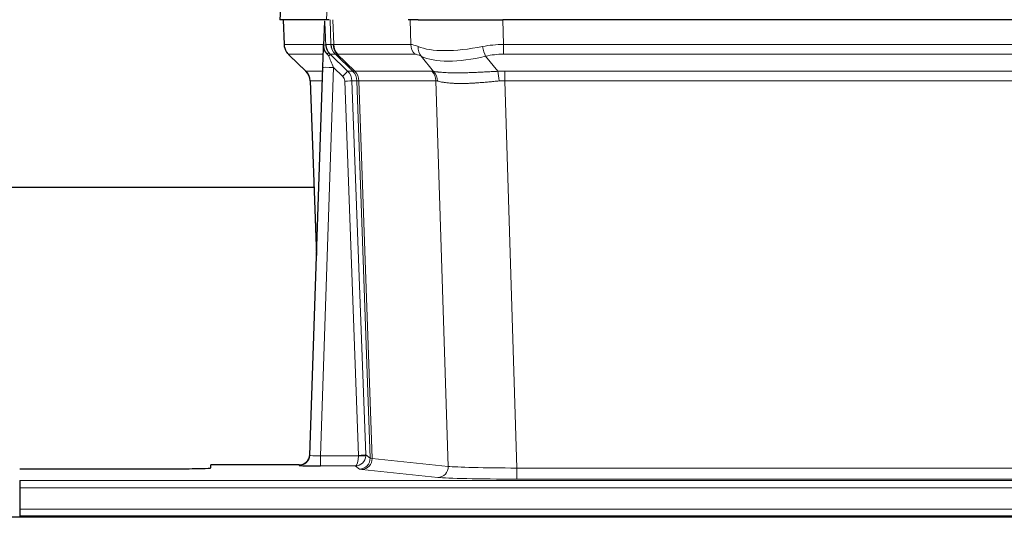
# Model space of a CAD drawing. Header units: millimetres. Extents: x 0 to 29700, y -16 to 21000.
# Tile 168 of 256: x 6038 to 6316, y 18571 to 18711. Entities that reach past the tile are written whole.
import ezdxf

# ---------------------------------------------------------------- set-up
doc = ezdxf.new("R2010")
doc.units = ezdxf.units.MM
doc.layers.add('1', color=7, linetype='Continuous', true_color=0xffffff)

msp = doc.modelspace()

# ---------------------------------------------------------------- linework, layer by layer
at = {"layer": '1', "color": 2, "linetype": 'Continuous', "lineweight": 25}
for p, q in [((6111.855, 18718.357), (6111.475, 18711.198)), ((6124.609, 18711.198), (6111.491, 18711.198)), ((6112.415, 18711.198), (6112.664, 18704.188)), ((6125.393, 18711.198), (6124.609, 18711.198)), ((6150.543, 18711.198), (6147.648, 18711.198)), ((6150.543, 18711.198), (6174.402, 18711.198)), ((6389.625, 18711.198), (6174.402, 18711.198)), ((6124.029, 18710.767), (6123.802, 18704.037)), ((6123.802, 18704.037), (6123.8, 18703.987)), ((6114.077, 18701.183), (6118.865, 18696.625)), ((6119.904, 18588.343), (6123.592, 18697.72)), ((6120.025, 18693.969), (6121.804, 18644.695)), ((6121.072, 18663.819), (5952.906, 18663.819)), ((6119.896, 18588.209), (6119.904, 18588.343)), ((6038.013, 18584.497), (6082.013, 18584.497)), ((6116.916, 18585.577), (6092.013, 18585.577)), ((6092.013, 18584.759), (6092.013, 18585.577)), ((6038.013, 18581.223), (6038.013, 18579.154)), ((6038.013, 18579.154), (6038.013, 18573.128)), ((6038.013, 18573.128), (6038.013, 18571.198)), ((6522.513, 18570.803), (5545.513, 18570.803)), ((6038.013, 18571.198), (6038.013, 18570.803)), ((6038.013, 18571.198), (6526.013, 18571.198))]:
    msp.add_line(p, q, dxfattribs=at)
at = {"layer": '1', "color": 4, "linetype": 'Continuous', "lineweight": 13}
for p, q in [((6111.872, 18718.355), (6111.491, 18711.198)), ((6124.609, 18711.198), (6124.982, 18718.355)), ((6112.432, 18711.198), (6112.68, 18704.204)), ((6125.878, 18704.204), (6125.635, 18711.198)), ((6126.42, 18711.198), (6126.663, 18704.204)), ((6148.41, 18704.204), (6148.22, 18711.198)), ((6174.402, 18711.198), (6174.592, 18704.204)), ((6112.68, 18704.204), (6123.807, 18704.204)), ((6124.417, 18704.204), (6125.878, 18704.204)), ((6126.663, 18704.204), (6148.41, 18704.204)), ((6174.592, 18701.466), (6174.592, 18704.204)), ((6174.592, 18704.204), (6389.434, 18704.204)), ((6123.718, 18701.466), (6113.898, 18701.466)), ((6113.993, 18701.274), (6118.806, 18696.693)), ((6127.096, 18701.466), (6125.661, 18701.466)), ((6125.661, 18701.466), (6130.589, 18696.716)), ((6132.026, 18696.71), (6127.134, 18701.454)), ((6127.68, 18701.454), (6132.625, 18696.658)), ((6149.593, 18701.466), (6127.846, 18701.466)), ((6154.863, 18696.59), (6151.37, 18700.908)), ((6169.568, 18700.908), (6173.022, 18696.639)), ((6389.434, 18701.466), (6174.592, 18701.466)), ((6126.591, 18697.723), (6122.897, 18588.182)), ((6129.2, 18695.208), (6126.591, 18697.723)), ((6118.819, 18696.716), (6123.559, 18696.716)), ((6130.589, 18696.716), (6132, 18696.716)), ((6132.625, 18696.658), (6154.36, 18696.658)), ((6174.934, 18693.978), (6174.934, 18696.716)), ((6174.934, 18696.716), (6389.092, 18696.716)), ((6123.466, 18693.981), (6120.037, 18693.981)), ((6120.037, 18693.981), (6121.81, 18644.868)), ((6133.703, 18588.278), (6129.812, 18693.841)), ((6131.809, 18693.981), (6135.7, 18588.419)), ((6133.219, 18693.981), (6131.809, 18693.981)), ((6136.929, 18587.522), (6133.219, 18693.981)), ((6133.802, 18693.937), (6137.514, 18587.408)), ((6155.542, 18693.937), (6133.808, 18693.937)), ((6159, 18585.161), (6155.542, 18693.937)), ((6174.934, 18693.978), (6178.408, 18584.692)), ((6389.092, 18693.978), (6174.934, 18693.978)), ((6122.897, 18588.182), (6133.702, 18588.182)), ((6122.897, 18588.182), (6122.897, 18585.288)), ((6135.7, 18588.419), (6136.929, 18587.522)), ((6137.514, 18587.408), (6159, 18585.161)), ((6116.906, 18585.445), (6116.916, 18585.577)), ((6122.897, 18585.288), (6132.739, 18585.288)), ((6133.933, 18584.416), (6132.739, 18585.288)), ((6156.091, 18582.044), (6134.606, 18584.291)), ((6178.408, 18584.692), (6178.408, 18581.589)), ((6178.408, 18584.692), (6385.618, 18584.692)), ((6038.013, 18581.223), (6526.013, 18581.223)), ((6385.618, 18581.589), (6178.408, 18581.589)), ((6038.013, 18579.154), (6526.013, 18579.154)), ((6038.013, 18573.128), (6526.013, 18573.128))]:
    msp.add_line(p, q, dxfattribs=at)
for centre, major_axis, ratio, start_param, end_param in [((6116.675, 18704.344), (0, 4), 0.9993908, 1.6057029, 2.3736478), ((6122.419, 18704.134), (-1.999, -0.077), 0.1036431, 2.3309857, 3.1065184), ((6129.873, 18704.344), (0, 4), 0.9993908, 1.6057029, 2.3736478), ((6153.673, 18681.344), (-27.808, 22.856), 0.0163197, 6.2307104, 6.2626907), ((6129.911, 18704.332), (1.703, 3.619), 0.9971774, 2.0444506, 2.8128075), ((6152.522, 18714.433), (26.658, 10.191), 0.0473724, 3.1922144, 3.3375655), ((6153.673, 18681.344), (-27.661, 22.629), 0.1172121, 6.1415193, 6.1734995), ((6130.376, 18704.332), (-0.603, 3.954), 0.9772749, 1.4578558, 2.2262127), ((6130.542, 18704.344), (0, 4), 0.9702957, 1.6057029, 2.3736478), ((6152.289, 18704.344), (0, 4), 0.9702957, 1.6057029, 2.3736478), ((6175.242, 18681.344), (-27.492, 22.639), 0.1155218, 5.9182109, 6.1390417), ((6154.066, 18703.785), (1.736, 3.604), 0.8689501, 2.008197, 2.795133), ((6174.339, 18714.433), (26.677, 8.186), 0.3267204, 3.5164364, 4.4002733), ((6175.242, 18681.344), (-26.983, 1.545), 0.8452785, 4.7847941, 5.0056249), ((6169.568, 18703.785), (-0.881, 3.902), 0.2224052, 1.5615969, 2.3485329), ((6137.713, 18678.466), (-23.826, 22.996), 0.016839, 6.265741, 6.3949638), ((6123.686, 18700.682), (-1.583, -1.222), 0.0276319, 2.3426468, 3.1139303), ((6124.273, 18700.027), (-1.388, -1.44), 0.0242285, 2.3413968, 3.1173399), ((6126.591, 18697.793), (-1.856, 4.567), 0.0053314, 0.7881854, 1.5839148), ((6128.438, 18704.344), (-3.533, 1.889), 0.9978056, 1.1483151, 1.2948154), ((6150.896, 18678.466), (-23.81, 22.996), 0.0168486, 6.2337621, 6.2657424), ((6152.522, 18714.433), (25.449, 12.923), 0.0600246, 3.1865743, 3.3319254), ((6150.977, 18678.466), (-23.636, 22.829), 0.1185166, 6.1610865, 6.1930668), ((6172.546, 18678.466), (-23.46, 22.829), 0.1194803, 5.9401815, 6.1610123), ((6174.339, 18714.433), (25.873, 10.634), 0.4068526, 3.4799804, 4.3638173), ((6175.242, 18678.466), (-16.721, 16.271), 0.9721633, 5.4982631, 5.7190939), ((6126.591, 18697.619), (2.998, -0.101), 0.0348797, 1.5719726, 3.1427689), ((6143.687, 18672.699), (-24.879, 24.014), 0.016827, 6.2657537, 6.3097783), ((6116.042, 18693.839), (0, -4), 0.9993908, 1.606401, 2.3736478), ((6129.2, 18695.278), (-1.388, -1.44), 0.0242285, 1.5456675, 3.1173399), ((6127.812, 18693.769), (-1.703, 1.052), 0.998638, 3.7311374, 4.4983841), ((6127.812, 18693.839), (-2.83, 2.828), 0.9993905, 3.9625957, 4.7298424), ((6129.224, 18693.839), (0, -4), 0.9993908, 1.606401, 2.3736478), ((6156.837, 18672.699), (-24.848, 24.014), 0.016851, 6.2432975, 6.2657508), ((6129.249, 18693.833), (-1.442, -3.731), 0.998056, 1.9750302, 2.7420583), ((6129.924, 18693.78), (-0.019, -4), 0.9702844, 1.6145674, 2.378208), ((6129.929, 18693.78), (0, -4), 0.9702957, 1.6100662, 2.3736478), ((6151.664, 18693.78), (0, -4), 0.9702957, 1.6100662, 2.3736478), ((6178.425, 18672.549), (-24.592, 23.931), 0.1189226, 6.0865623, 6.1615802), ((6152.167, 18693.713), (-0.926, -3.891), 0.9457602, 1.8333412, 2.5978993), ((6175.724, 18672.716), (-17.528, 16.98), 0.9676454, 5.498341, 5.5781885), ((6173.022, 18693.762), (0.32, -3.987), 0.0824896, 1.6016287, 2.3703401), ((6129.812, 18693.91), (-1.999, -0.074), 0.0348758, 1.5695108, 3.106687), ((6154.061, 18669.822), (-20.849, 24.157), 0.0182437, 6.2485253, 6.2709785), ((6175.729, 18669.671), (-20.559, 24.143), 0.1188179, 6.1116391, 6.1866571), ((6175.724, 18669.838), (-2.819, 24.028), 0.8253155, 6.181394, 6.2612416), ((6116.906, 18588.444), (-2.991, 0.235), 0.9996552, 1.6492063, 3.1415821), ((6122.909, 18588.444), (3.005, 0.103), 0.0869619, 3.134501, 4.7052973), ((6132.739, 18588.287), (0.028, 3), 0.3214645, 3.1707908, 4.6805006), ((6132.739, 18588.287), (0.98, 2.84), 0.9849493, 3.4786225, 4.9883323), ((6132.703, 18588.243), (-0.606, 0.798), 0.9977276, 4.0034756, 4.0992411), ((6133.702, 18588.252), (1.997, -0.118), 0.0348391, 4.7144422, 6.2458161), ((6133.703, 18588.348), (1.999, 0.074), 0.0348758, 4.7111034, 6.2482796), ((6133.933, 18587.415), (-1.769, -2.423), 0.9990158, 0.6312732, 2.2367485), ((6134.606, 18587.29), (-0.312, -2.984), 0.969741, 0.1074293, 1.71115), ((6132.703, 18588.313), (-0.383, 2.976), 0.9995817, 4.5240335, 4.619799), ((6156.932, 18587.436), (-20.016, 0.105), 0.0266879, 0.0359631, 0.2452873), ((6156.932, 18584.437), (-23.014, 0), 0.0261612, 0.0358052, 0.2451294), ((6156.091, 18585.043), (-0.312, -2.984), 0.969741, 0.1074293, 1.71115), ((6178.415, 18585.19), (-20.013, 0.095), 0.0248544, 0.2452138, 1.5705958), ((6178.415, 18582.191), (23.012, 0), 0.0261647, 3.3867297, 4.7121117)]:
    msp.add_ellipse(centre, major_axis=major_axis, ratio=ratio, start_param=start_param, end_param=end_param, dxfattribs=at)
at = {"layer": '1', "color": 2, "linetype": 'Continuous', "lineweight": 25}
for centre, major_axis, ratio, start_param, end_param in [((6123.592, 18697.894), (0.227, 6.726), 0.0008736, 4.686473, 5.8457525), ((6116.029, 18693.816), (3.886, 0.947), 0.998973, 6.0801535, 6.8477658), ((6140.91, 18669.822), (-20.882, 24.158), 0.0154016, 6.2674704, 6.311495), ((6116.916, 18588.581), (0.15, 3), 0.998739, 3.1914798, 4.7286497), ((6082.013, 18584.759), (-10, 0), 0.0261859, 1.5707963, 3.1415927), ((6122.909, 18585.445), (6.003, 0), 0.0262109, 3.1395311, 4.7103274)]:
    msp.add_ellipse(centre, major_axis=major_axis, ratio=ratio, start_param=start_param, end_param=end_param, dxfattribs=at)
msp.add_open_spline([(6124.029, 18710.767), (6124.066, 18710.771), (6124.124, 18710.778), (6124.149, 18710.786), (6124.153, 18710.79)], degree=3, dxfattribs=at)
at = {"layer": '1', "color": 4, "linetype": 'Continuous', "lineweight": 13}
for points, knots in [([(6124.153, 18710.79), (6124.159, 18710.654), (6124.164, 18710.519), (6124.176, 18710.247), (6124.182, 18710.111), (6124.199, 18709.703), (6124.21, 18709.43), (6124.232, 18708.883), (6124.243, 18708.609), (6124.265, 18708.061), (6124.276, 18707.786), (6124.298, 18707.236), (6124.309, 18706.961), (6124.331, 18706.41), (6124.342, 18706.135), (6124.374, 18705.308), (6124.395, 18704.756), (6124.417, 18704.204)], [0, 0, 0, 0, 0.0625, 0.0625, 0.125, 0.125, 0.25, 0.25, 0.375, 0.375, 0.5, 0.5, 0.625, 0.625, 0.75, 0.75, 1, 1, 1, 1]), ([(6154.863, 18696.59), (6155.009, 18696.57), (6155.173, 18696.547), (6155.537, 18696.501), (6155.738, 18696.477), (6156.012, 18696.447), (6156.068, 18696.441), (6156.183, 18696.429), (6156.241, 18696.423), (6156.419, 18696.405), (6156.541, 18696.394), (6156.921, 18696.36), (6157.19, 18696.338), (6157.761, 18696.299), (6158.062, 18696.281), (6158.696, 18696.249), (6159.03, 18696.236), (6159.554, 18696.22), (6159.733, 18696.215), (6160.008, 18696.209), (6160.101, 18696.207), (6160.241, 18696.205), (6160.288, 18696.204), (6160.383, 18696.202), (6160.81, 18696.196), (6161.251, 18696.194), (6162.058, 18696.196), (6162.887, 18696.204), (6163.759, 18696.224), (6164.654, 18696.249), (6165.112, 18696.264), (6165.698, 18696.287), (6165.816, 18696.291), (6166.054, 18696.301), (6166.173, 18696.306), (6166.533, 18696.321), (6166.773, 18696.331), (6167.498, 18696.364), (6167.986, 18696.388), (6168.97, 18696.437), (6169.466, 18696.463), (6170.467, 18696.515), (6170.972, 18696.541), (6171.99, 18696.592), (6172.504, 18696.616), (6173.022, 18696.639)], [0, 0, 0, 0, 0.0625, 0.0625, 0.125, 0.125, 0.140625, 0.140625, 0.15625, 0.15625, 0.1875, 0.1875, 0.25, 0.25, 0.3125, 0.3125, 0.375, 0.375, 0.40625, 0.40625, 0.421875, 0.421875, 0.4296875, 0.4296875, 0.4375, 0.5, 0.5, 0.5625, 0.625, 0.625, 0.6875, 0.6875, 0.703125, 0.703125, 0.71875, 0.71875, 0.75, 0.75, 0.8125, 0.8125, 0.875, 0.875, 0.9375, 0.9375, 1, 1, 1, 1]), ([(6133.802, 18693.937), (6133.651, 18693.937), (6133.528, 18693.939), (6133.341, 18693.953), (6133.276, 18693.963), (6133.239, 18693.977)], [0, 0, 0, 0, 0.5, 0.5, 1, 1, 1, 1]), ([(6173.341, 18693.911), (6172.852, 18693.867), (6172.368, 18693.822), (6171.408, 18693.733), (6170.933, 18693.689), (6169.99, 18693.603), (6169.524, 18693.562), (6168.598, 18693.485), (6168.14, 18693.448), (6167.458, 18693.398), (6167.232, 18693.382), (6166.895, 18693.359), (6166.782, 18693.352), (6166.559, 18693.338), (6166.448, 18693.331), (6165.897, 18693.298), (6165.466, 18693.276), (6164.622, 18693.239), (6163.798, 18693.211), (6163.012, 18693.201), (6162.245, 18693.199), (6161.872, 18693.203), (6161.463, 18693.213), (6161.417, 18693.214), (6161.327, 18693.216), (6161.282, 18693.217), (6161.148, 18693.221), (6160.882, 18693.23), (6160.624, 18693.241), (6160.119, 18693.267), (6159.797, 18693.288), (6159.18, 18693.338), (6158.886, 18693.366), (6158.326, 18693.43), (6158.059, 18693.465), (6157.681, 18693.521), (6157.559, 18693.54), (6157.381, 18693.57), (6157.322, 18693.58), (6157.207, 18693.601), (6157.15, 18693.611), (6156.873, 18693.663), (6156.667, 18693.706), (6156.289, 18693.792), (6156.117, 18693.835), (6155.961, 18693.877)], [0, 0, 0, 0, 0.0625, 0.0625, 0.125, 0.125, 0.1875, 0.1875, 0.25, 0.25, 0.28125, 0.28125, 0.296875, 0.296875, 0.3125, 0.3125, 0.375, 0.375, 0.4375, 0.5, 0.5, 0.5625, 0.5625, 0.5703125, 0.5703125, 0.578125, 0.578125, 0.59375, 0.625, 0.625, 0.6875, 0.6875, 0.75, 0.75, 0.8125, 0.8125, 0.84375, 0.84375, 0.859375, 0.859375, 0.875, 0.875, 0.9375, 0.9375, 1, 1, 1, 1])]:
    msp.add_open_spline(points, degree=3, knots=knots, dxfattribs=at)
at = {"layer": '1', "color": 2, "linetype": 'Continuous', "lineweight": 25}
for points, knots in [([(6112.676, 18704.152), (6112.674, 18704.12), (6112.652, 18703.792), (6112.8, 18703.229), (6113.04, 18702.586), (6113.283, 18702.159), (6113.456, 18701.905), (6113.555, 18701.769), (6113.596, 18701.718)], [0, 0, 0, 0, 0.0267984, 0.2769207, 0.4859555, 0.6569382, 0.8419831, 1, 1, 1, 1]), ([(6123.8, 18703.987), (6123.796, 18703.867), (6123.799, 18703.629), (6123.824, 18703.395), (6123.852, 18703.222), (6123.863, 18703.165), (6123.881, 18703.079), (6123.888, 18703.05), (6123.902, 18702.994), (6123.909, 18702.965), (6123.948, 18702.826), (6123.985, 18702.717), (6124.071, 18702.507), (6124.12, 18702.405), (6124.189, 18702.282), (6124.203, 18702.258), (6124.232, 18702.209), (6124.247, 18702.185), (6124.294, 18702.113), (6124.326, 18702.067), (6124.393, 18701.976), (6124.428, 18701.932), (6124.5, 18701.845), (6124.538, 18701.803), (6124.596, 18701.74), (6124.615, 18701.719), (6124.655, 18701.677), (6124.675, 18701.656), (6124.715, 18701.614), (6124.735, 18701.593), (6124.775, 18701.549), (6124.795, 18701.527), (6124.815, 18701.503)], [0, 0, 0, 0, 0.125, 0.25, 0.25, 0.3125, 0.3125, 0.34375, 0.34375, 0.375, 0.375, 0.5, 0.5, 0.625, 0.625, 0.65625, 0.65625, 0.6875, 0.6875, 0.75, 0.75, 0.8125, 0.8125, 0.875, 0.875, 0.90625, 0.90625, 0.9375, 0.9375, 0.96875, 0.96875, 1, 1, 1, 1]), ([(6124.417, 18704.204), (6124.419, 18704.15), (6124.422, 18704.096), (6124.431, 18703.989), (6124.436, 18703.937), (6124.456, 18703.78), (6124.473, 18703.678), (6124.514, 18703.478), (6124.539, 18703.38), (6124.595, 18703.185), (6124.627, 18703.089), (6124.68, 18702.946), (6124.699, 18702.898), (6124.738, 18702.804), (6124.759, 18702.757), (6124.823, 18702.617), (6124.87, 18702.525), (6124.97, 18702.343), (6125.024, 18702.254), (6125.14, 18702.077), (6125.203, 18701.989), (6125.27, 18701.903)], [0, 0, 0, 0, 0.0625, 0.0625, 0.125, 0.125, 0.25, 0.25, 0.375, 0.375, 0.5, 0.5, 0.5625, 0.5625, 0.625, 0.625, 0.75, 0.75, 0.875, 0.875, 1, 1, 1, 1]), ([(6124.815, 18701.503), (6124.885, 18701.416), (6124.958, 18701.331), (6125.07, 18701.207), (6125.109, 18701.167), (6125.186, 18701.086), (6125.225, 18701.046), (6125.265, 18701.006)], [0, 0, 0, 0, 0.5, 0.5, 0.75, 0.75, 1, 1, 1, 1])]:
    msp.add_open_spline(points, degree=3, knots=knots, dxfattribs=at)
at = {"layer": '1', "color": 4, "linetype": 'Continuous', "lineweight": 13}
msp.add_open_spline([(6132.026, 18696.71), (6132.061, 18696.699), (6132.195, 18696.678), (6132.457, 18696.664), (6132.62, 18696.658)], degree=3, dxfattribs=at)
for points, weights in [([(6132.62, 18696.658), (6132.623, 18696.658), (6132.625, 18696.658)], [0.499999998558, 0.500000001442, 0.499999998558]), ([(6133.808, 18693.937), (6133.805, 18693.937), (6133.802, 18693.937)], [0.50000001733, 0.49999998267, 0.50000001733])]:
    msp.add_rational_spline(points, weights, degree=2, dxfattribs=at)

doc.saveas('drawing.dxf')
